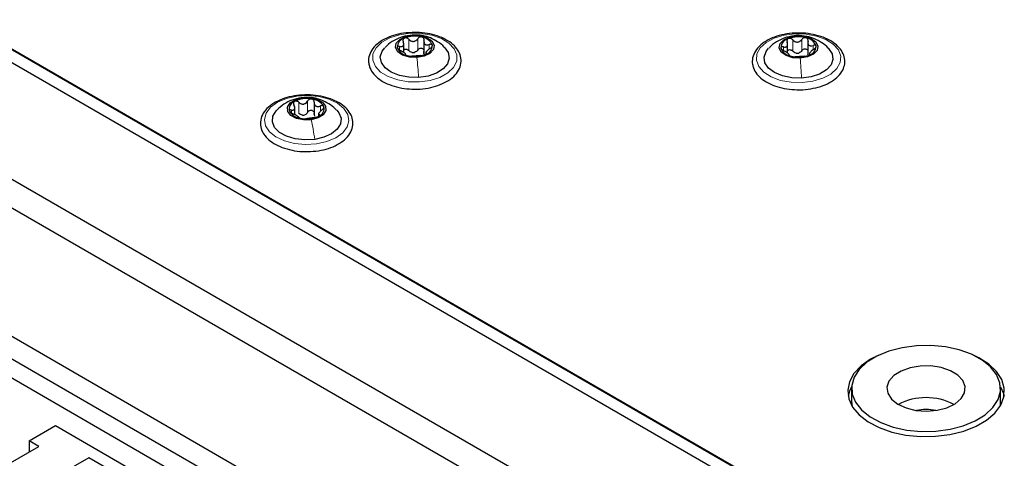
# Paper-space layout 'Blatt4' of a CAD drawing. Header units: millimetres. Extents: x 5 to 418, y 2 to 292.
# Tile 83 of 93: x 266 to 291, y 220 to 231. Entities that reach past the tile are written whole.
import ezdxf

# ---------------------------------------------------------------- set-up
doc = ezdxf.new("R2010")
doc.units = ezdxf.units.MM

psp = doc.layouts.new('Blatt4')

# ---------------------------------------------------------------- linework, layer by layer
at = {"color": 7, "linetype": 'Continuous', "lineweight": 25}
for p, q in [((248.379, 240.877), (287.616, 218.227)), ((248.874, 240.575), (287.602, 218.218)), ((248.591, 240.412), (287.319, 218.055)), ((284.164, 216.896), (247.814, 237.88)), ((277.878, 219.79), (250.359, 235.676)), ((247.531, 234.043), (277.229, 216.899)), ((246.682, 233.472), (277.229, 215.837)), ((247.672, 233.39), (277.229, 216.327)), ((276.069, 230.576), (276.069, 230.814)), ((276.584, 230.866), (276.584, 230.55)), ((285.86, 230.556), (285.86, 230.804)), ((286.376, 230.845), (286.376, 230.529)), ((276.636, 230.59), (276.636, 230.529)), ((286.389, 230.493), (286.377, 230.532)), ((286.417, 230.568), (286.417, 230.51)), ((273.786, 229.301), (273.786, 228.985)), ((273.29, 228.987), (273.29, 229.189)), ((273.899, 229.031), (273.899, 228.952)), ((287.491, 222.01), (287.491, 221.683)), ((291.291, 221.683), (291.291, 222.01)), ((287.491, 221.683), (287.505, 221.553)), ((266.517, 220.675), (267.188, 221.062)), ((267.188, 221.062), (277.088, 215.348)), ((265.986, 220.083), (266.764, 220.532)), ((266.764, 220.532), (266.517, 220.675)), ((266.517, 220.675), (266.517, 220.389)), ((268.037, 220.246), (266.623, 219.43)), ((275.674, 215.837), (268.037, 220.246)), ((268.037, 220.246), (268.037, 220.23))]:
    psp.add_line(p, q, dxfattribs=at)
at = {"color": 7, "linetype": 'Continuous', "lineweight": 18}
for p, q in [((276.198, 230.623), (276.198, 230.909)), ((276.288, 231.012), (276.299, 231.013)), ((276.426, 230.637), (276.426, 230.923)), ((276.722, 230.677), (276.722, 230.775)), ((285.993, 230.608), (285.993, 230.894)), ((286.088, 230.996), (286.097, 230.998)), ((286.221, 230.62), (286.221, 230.906)), ((275.964, 230.638), (275.964, 230.728)), ((276.648, 230.537), (276.648, 230.554)), ((285.752, 230.625), (285.752, 230.717)), ((286.428, 230.518), (286.428, 230.534)), ((286.511, 230.656), (286.511, 230.754)), ((273.396, 229.018), (273.396, 229.304)), ((273.453, 229.412), (273.479, 229.415)), ((273.619, 229.049), (273.619, 229.334)), ((273.204, 229.031), (273.204, 229.107)), ((273.944, 229.074), (273.944, 229.21)), ((273.92, 228.96), (273.92, 228.985))]:
    psp.add_line(p, q, dxfattribs=at)
at = {"color": 7, "linetype": 'Continuous', "lineweight": 18, "flags": 128}
for points in [[(276.236, 231.063), (276.518, 231.06), (276.788, 231.014), (277.029, 230.929), (277.224, 230.812), (277.359, 230.669), (277.426, 230.511), (277.42, 230.348), (277.341, 230.192), (277.194, 230.053), (276.99, 229.94), (276.743, 229.862), (276.469, 229.824), (276.187, 229.827), (275.917, 229.873), (275.676, 229.958), (275.481, 230.075), (275.346, 230.218), (275.279, 230.376), (275.285, 230.539), (275.364, 230.695), (275.511, 230.834), (275.715, 230.947), (275.962, 231.025), (276.236, 231.063)], [(286.047, 231.048), (286.329, 231.041), (286.597, 230.992), (286.835, 230.904), (287.025, 230.784), (287.154, 230.639), (287.215, 230.48), (287.202, 230.318), (287.117, 230.162), (286.965, 230.025), (286.756, 229.916), (286.506, 229.841), (286.231, 229.806), (285.949, 229.813), (285.68, 229.863), (285.443, 229.95), (285.253, 230.071), (285.123, 230.215), (285.063, 230.374), (285.076, 230.537), (285.161, 230.692), (285.313, 230.829), (285.521, 230.939), (285.772, 231.014), (286.047, 231.048)], [(273.342, 229.458), (273.623, 229.475), (273.901, 229.449), (274.159, 229.383), (274.378, 229.281), (274.544, 229.149), (274.645, 228.997), (274.674, 228.835), (274.63, 228.675), (274.516, 228.526), (274.338, 228.399), (274.11, 228.304), (273.847, 228.245), (273.567, 228.228), (273.288, 228.254), (273.031, 228.32), (272.811, 228.422), (272.646, 228.554), (272.545, 228.706), (272.515, 228.868), (272.559, 229.028), (272.674, 229.177), (272.851, 229.304), (273.079, 229.399), (273.342, 229.458)]]:
    psp.add_lwpolyline(points, dxfattribs=at)
at = {"color": 7, "linetype": 'Continuous', "lineweight": 25, "flags": 128}
for points in [[(276.406, 230.445), (276.213, 230.455), (276.042, 230.507), (275.918, 230.592), (275.86, 230.698), (275.877, 230.81), (275.967, 230.908), (276.115, 230.98), (276.299, 231.013)], [(276.299, 231.013), (276.491, 231.004), (276.663, 230.952), (276.787, 230.867), (276.845, 230.76), (276.828, 230.649), (276.738, 230.55), (276.59, 230.479), (276.406, 230.445)], [(286.181, 230.428), (285.989, 230.441), (285.82, 230.494), (285.699, 230.582), (285.646, 230.689), (285.667, 230.8), (285.76, 230.897), (285.911, 230.967), (286.097, 230.998)], [(286.097, 230.998), (286.289, 230.985), (286.458, 230.931), (286.578, 230.844), (286.632, 230.737), (286.611, 230.626), (286.517, 230.529), (286.366, 230.459), (286.181, 230.428)], [(276.447, 229.938), (276.197, 229.943), (275.959, 229.989), (275.753, 230.071), (275.596, 230.184), (275.5, 230.317), (275.473, 230.461), (275.517, 230.603), (275.589, 230.696)], [(277.119, 230.693), (277.205, 230.57), (277.232, 230.426), (277.188, 230.284), (277.076, 230.154), (276.905, 230.048), (276.69, 229.974), (276.447, 229.938)], [(286.214, 229.921), (285.964, 229.929), (285.728, 229.978), (285.525, 230.063), (285.372, 230.178), (285.282, 230.312), (285.26, 230.457), (285.31, 230.598), (285.375, 230.68)], [(286.905, 230.677), (286.905, 230.677), (286.996, 230.542), (287.017, 230.398), (286.967, 230.256), (286.85, 230.128), (286.676, 230.025), (286.458, 229.954), (286.214, 229.921)], [(273.71, 228.859), (273.517, 228.855), (273.336, 228.894), (273.194, 228.969), (273.113, 229.071), (273.106, 229.182), (273.173, 229.287), (273.304, 229.368), (273.479, 229.415)], [(273.479, 229.415), (273.672, 229.42), (273.853, 229.381), (273.995, 229.305), (274.076, 229.204), (274.084, 229.093), (274.017, 228.988), (273.886, 228.906), (273.71, 228.859)], [(273.8, 228.358), (273.551, 228.344), (273.305, 228.372), (273.083, 228.438), (272.902, 228.538), (272.777, 228.664), (272.719, 228.804), (272.731, 228.949), (272.813, 229.085), (272.831, 229.103)], [(274.36, 229.103), (274.412, 229.039), (274.471, 228.899), (274.458, 228.754), (274.376, 228.618), (274.23, 228.5), (274.033, 228.411), (273.8, 228.358)], [(288.9, 220.951), (289.267, 220.916), (289.639, 220.923), (290.002, 220.971), (290.341, 221.06), (290.644, 221.185), (290.899, 221.342), (291.096, 221.525), (291.227, 221.726), (291.287, 221.938), (291.275, 222.153), (291.191, 222.363), (291.037, 222.558), (290.82, 222.733), (290.548, 222.88), (290.232, 222.994), (289.883, 223.069), (289.516, 223.105), (289.143, 223.097), (288.781, 223.049), (288.441, 222.96), (288.139, 222.835), (287.884, 222.678), (287.687, 222.495), (287.556, 222.294), (287.496, 222.082), (287.508, 221.867), (287.592, 221.657), (287.746, 221.462), (287.963, 221.287), (288.235, 221.14), (288.551, 221.026), (288.9, 220.951)], [(288.185, 222.858), (287.977, 222.753), (287.735, 222.584), (287.553, 222.391), (287.437, 222.182), (287.392, 221.964), (287.419, 221.745), (287.518, 221.533), (287.684, 221.336), (287.912, 221.16), (288.193, 221.012), (288.518, 220.898), (288.874, 220.821), (289.249, 220.785), (289.629, 220.79), (290, 220.837), (290.35, 220.923), (290.665, 221.046), (290.934, 221.201), (291.147, 221.383), (291.297, 221.585), (291.377, 221.799), (291.386, 222.019), (291.323, 222.235), (291.19, 222.441), (290.993, 222.628), (290.737, 222.791), (290.597, 222.858)], [(289.133, 221.452), (289.403, 221.433), (289.672, 221.456), (289.921, 221.52), (290.13, 221.621), (290.285, 221.75), (290.373, 221.899), (290.388, 222.056), (290.33, 222.21), (290.202, 222.348), (290.014, 222.462), (289.779, 222.542), (289.516, 222.583), (289.244, 222.581), (288.983, 222.537), (288.752, 222.454), (288.568, 222.338), (288.445, 222.197), (288.393, 222.043), (288.415, 221.886), (288.509, 221.739), (288.668, 221.611), (288.882, 221.513), (289.133, 221.452)], [(291.29, 222.055), (291.364, 221.883), (291.38, 221.814)], [(291.278, 221.553), (291.287, 221.612), (291.291, 221.683)]]:
    psp.add_lwpolyline(points, dxfattribs=at)
at = {"color": 7, "linetype": 'Continuous', "lineweight": 25}
for centre, radius, start, end in [((276.143, 230.708), 0.238, 103.7128, 181.5258), ((276.354, 230.259), 0.731, 75.723, 111.4535), ((276.493, 230.642), 0.328, 20.651, 82.8179), ((285.936, 230.686), 0.246, 102.8763, 178.9442), ((286.14, 230.239), 0.734, 75.0072, 110.6298), ((286.287, 230.635), 0.317, 18.5104, 82.2191), ((276.212, 230.817), 0.328, 200.651, 262.8179), ((276.351, 231.2), 0.731, 255.723, 291.4535), ((276.3, 230.839), 0.268, 266.9105, 280.2661), ((276.562, 230.751), 0.238, 283.7128, 1.5258), ((285.991, 230.791), 0.317, 198.5104, 262.2191), ((286.098, 230.825), 0.269, 266.1606, 279.4764), ((286.341, 230.74), 0.246, 282.8763, 358.9442), ((286.138, 231.187), 0.734, 255.0072, 290.6298), ((273.352, 229.134), 0.203, 109.3428, 196.3761), ((273.595, 228.699), 0.7, 79.4963, 116.3029), ((273.694, 228.991), 0.396, 31.4498, 85.9497), ((273.495, 229.283), 0.396, 211.4498, 265.9497), ((273.837, 229.141), 0.203, 289.3428, 16.3761), ((273.595, 229.576), 0.7, 259.4963, 296.3029), ((273.483, 229.23), 0.256, 271.0229, 284.7763), ((288.153, 221.67), 0.764, 149.7563, 169.1324), ((289.391, 220.269), 1.508, 62.049, 117.951), ((289.391, 220.027), 1.445, 80.1308, 99.8692)]:
    psp.add_arc(centre, radius, start, end, dxfattribs=at)
for points, knots in [([(276.246, 231.078), (276.208, 231.077), (276.078, 231.074), (275.866, 231.028), (275.628, 230.945), (275.427, 230.826), (275.275, 230.679), (275.184, 230.509), (275.166, 230.369), (275.178, 230.293), (275.18, 230.276)], [0, 0, 0, 0, 0.062523, 0.21144, 0.360979, 0.511576, 0.663273, 0.813405, 0.957508, 1, 1, 1, 1]), ([(276.288, 231.019), (276.204, 231.008), (276.042, 230.987), (275.823, 230.884), (275.674, 230.787), (275.61, 230.712), (275.597, 230.697)], [0, 0, 0, 0, 0.323247, 0.622283, 0.924147, 1, 1, 1, 1]), ([(276.403, 229.64), (276.41, 229.64), (276.508, 229.636), (276.696, 229.665), (276.949, 229.727), (277.172, 229.829), (277.353, 229.96), (277.479, 230.119), (277.539, 230.295), (277.53, 230.473), (277.458, 230.636), (277.331, 230.782), (277.153, 230.905), (276.931, 231.002), (276.676, 231.064), (276.442, 231.091), (276.299, 231.081), (276.246, 231.078)], [0, 0, 0, 0, 0.00558, 0.079674, 0.153966, 0.228671, 0.303962, 0.379433, 0.453101, 0.523381, 0.592152, 0.66203, 0.734596, 0.808723, 0.882992, 0.957093, 1, 1, 1, 1]), ([(277.116, 230.693), (277.112, 230.699), (277.061, 230.76), (276.938, 230.848), (276.754, 230.949), (276.535, 231.017), (276.376, 231.018), (276.288, 231.019)], [0, 0, 0, 0, 0.024658, 0.258738, 0.485496, 0.711905, 1, 1, 1, 1]), ([(286.063, 231.063), (286.034, 231.063), (285.913, 231.064), (285.707, 231.025), (285.463, 230.95), (285.253, 230.837), (285.089, 230.696), (284.985, 230.53), (284.953, 230.385), (284.961, 230.302), (284.964, 230.278)], [0, 0, 0, 0, 0.047497, 0.19605, 0.345125, 0.495173, 0.646389, 0.796934, 0.942287, 1, 1, 1, 1]), ([(286.163, 229.623), (286.169, 229.623), (286.265, 229.618), (286.453, 229.644), (286.709, 229.702), (286.936, 229.8), (287.122, 229.928), (287.25, 230.079), (287.319, 230.247), (287.324, 230.419), (287.264, 230.586), (287.149, 230.736), (286.982, 230.865), (286.768, 230.968), (286.519, 231.037), (286.278, 231.072), (286.125, 231.066), (286.063, 231.063)], [0, 0, 0, 0, 0.0046238, 0.0787959, 0.1531501, 0.2278932, 0.3032124, 0.3788341, 0.4454937, 0.5163601, 0.5853577, 0.6548375, 0.7269564, 0.80098, 0.8753708, 0.9495966, 1, 1, 1, 1]), ([(275.964, 230.728), (275.983, 230.725), (276.011, 230.72), (276.04, 230.73), (276.057, 230.744), (276.067, 230.766), (276.072, 230.8), (276.063, 230.829), (276.057, 230.849)], [0, 0, 0, 0, 0.249201, 0.374338, 0.498932, 0.624008, 0.74976, 1, 1, 1, 1]), ([(276.087, 230.939), (276.079, 230.934), (276.063, 230.925), (276.051, 230.902), (276.048, 230.876), (276.054, 230.858), (276.057, 230.849)], [0, 0, 0, 0, 0.249857, 0.499466, 0.749011, 1, 1, 1, 1]), ([(276.198, 230.909), (276.19, 230.916), (276.175, 230.93), (276.146, 230.942), (276.114, 230.947), (276.096, 230.942), (276.087, 230.939)], [0, 0, 0, 0, 0.249807, 0.500055, 0.750309, 1, 1, 1, 1]), ([(276.198, 230.909), (276.215, 230.894), (276.24, 230.872), (276.283, 230.857), (276.317, 230.854), (276.35, 230.861), (276.391, 230.881), (276.412, 230.906), (276.426, 230.923)], [0, 0, 0, 0, 0.249168, 0.374303, 0.498903, 0.623987, 0.749746, 1, 1, 1, 1]), ([(276.534, 230.967), (276.524, 230.968), (276.504, 230.971), (276.473, 230.963), (276.445, 230.947), (276.432, 230.931), (276.426, 230.923)], [0, 0, 0, 0, 0.250033, 0.499632, 0.749228, 1, 1, 1, 1]), ([(276.586, 230.882), (276.587, 230.891), (276.589, 230.91), (276.58, 230.935), (276.562, 230.957), (276.543, 230.964), (276.534, 230.967)], [0, 0, 0, 0, 0.249815, 0.499908, 0.75012, 1, 1, 1, 1]), ([(276.586, 230.882), (276.585, 230.862), (276.582, 230.832), (276.596, 230.799), (276.613, 230.779), (276.636, 230.768), (276.671, 230.762), (276.702, 230.77), (276.722, 230.775)], [0, 0, 0, 0, 0.249199, 0.374336, 0.49893, 0.624007, 0.749759, 1, 1, 1, 1]), ([(276.8, 230.757), (276.798, 230.763), (276.793, 230.774), (276.774, 230.782), (276.749, 230.783), (276.731, 230.778), (276.722, 230.775)], [0, 0, 0, 0, 0.2499907, 0.4996106, 0.7491271, 1, 1, 1, 1]), ([(286.088, 231.004), (286.005, 230.994), (285.844, 230.975), (285.624, 230.877), (285.469, 230.778), (285.4, 230.699), (285.384, 230.68)], [0, 0, 0, 0, 0.314237, 0.608318, 0.904396, 1, 1, 1, 1]), ([(285.752, 230.717), (285.771, 230.713), (285.799, 230.709), (285.829, 230.718), (285.846, 230.732), (285.857, 230.753), (285.863, 230.788), (285.855, 230.817), (285.849, 230.836)], [0, 0, 0, 0, 0.249201, 0.374338, 0.498932, 0.624008, 0.74976, 1, 1, 1, 1]), ([(285.881, 230.926), (285.873, 230.922), (285.857, 230.913), (285.845, 230.89), (285.841, 230.864), (285.847, 230.846), (285.849, 230.836)], [0, 0, 0, 0, 0.249857, 0.499466, 0.749011, 1, 1, 1, 1]), ([(285.993, 230.894), (285.985, 230.901), (285.97, 230.916), (285.941, 230.929), (285.909, 230.934), (285.891, 230.929), (285.881, 230.926)], [0, 0, 0, 0, 0.249807, 0.500055, 0.750309, 1, 1, 1, 1]), ([(285.993, 230.894), (286.009, 230.879), (286.034, 230.857), (286.077, 230.842), (286.111, 230.838), (286.144, 230.845), (286.185, 230.864), (286.207, 230.889), (286.221, 230.906)], [0, 0, 0, 0, 0.249168, 0.374303, 0.498903, 0.623987, 0.749746, 1, 1, 1, 1]), ([(286.903, 230.678), (286.901, 230.68), (286.855, 230.738), (286.736, 230.824), (286.553, 230.927), (286.334, 230.998), (286.176, 231.002), (286.088, 231.004)], [0, 0, 0, 0, 0.008461, 0.247066, 0.477923, 0.707809, 1, 1, 1, 1]), ([(286.33, 230.948), (286.32, 230.95), (286.3, 230.953), (286.269, 230.945), (286.241, 230.929), (286.228, 230.913), (286.221, 230.906)], [0, 0, 0, 0, 0.250033, 0.499632, 0.749228, 1, 1, 1, 1]), ([(286.38, 230.863), (286.381, 230.872), (286.383, 230.89), (286.375, 230.916), (286.357, 230.937), (286.339, 230.945), (286.33, 230.948)], [0, 0, 0, 0, 0.249815, 0.499908, 0.75012, 1, 1, 1, 1]), ([(286.38, 230.863), (286.378, 230.843), (286.374, 230.813), (286.387, 230.779), (286.403, 230.759), (286.426, 230.747), (286.461, 230.741), (286.491, 230.749), (286.511, 230.754)], [0, 0, 0, 0, 0.249199, 0.374336, 0.49893, 0.624007, 0.749759, 1, 1, 1, 1]), ([(275.964, 230.728), (275.956, 230.729), (275.939, 230.733), (275.918, 230.729), (275.905, 230.718), (275.905, 230.707), (275.905, 230.701)], [0, 0, 0, 0, 0.249852, 0.499902, 0.750115, 1, 1, 1, 1]), ([(275.905, 230.701), (275.907, 230.695), (275.912, 230.682), (275.931, 230.661), (275.956, 230.642), (275.974, 230.632), (275.983, 230.627)], [0, 0, 0, 0, 0.249991, 0.499611, 0.749127, 1, 1, 1, 1]), ([(276.119, 230.521), (276.12, 230.524), (276.123, 230.53), (276.109, 230.545), (276.092, 230.559), (276.069, 230.576), (276.033, 230.6), (276.003, 230.617), (275.983, 230.627)], [0, 0, 0, 0, 0.249199, 0.374336, 0.49893, 0.624007, 0.749759, 1, 1, 1, 1]), ([(276.069, 230.641), (276.075, 230.645), (276.087, 230.656), (276.114, 230.661), (276.145, 230.657), (276.175, 230.644), (276.19, 230.63), (276.198, 230.623)], [0, 0, 0, 0, 0.165687, 0.373598, 0.582605, 0.79088, 1, 1, 1, 1]), ([(276.119, 230.521), (276.118, 230.519), (276.116, 230.516), (276.125, 230.508), (276.143, 230.5), (276.162, 230.494), (276.171, 230.492)], [0, 0, 0, 0, 0.249815, 0.499908, 0.75012, 1, 1, 1, 1]), ([(276.286, 230.572), (276.269, 230.577), (276.236, 230.587), (276.211, 230.611), (276.198, 230.623)], [0, 0, 0, 0, 0.498459, 1, 1, 1, 1]), ([(276.426, 230.637), (276.416, 230.624), (276.395, 230.597), (276.364, 230.583), (276.348, 230.576)], [0, 0, 0, 0, 0.50155, 1, 1, 1, 1]), ([(276.426, 230.637), (276.432, 230.645), (276.445, 230.661), (276.472, 230.677), (276.503, 230.685), (276.535, 230.683), (276.561, 230.67), (276.578, 230.653), (276.582, 230.639), (276.584, 230.633)], [0, 0, 0, 0, 0.151312, 0.301479, 0.452365, 0.603136, 0.754026, 0.905709, 1, 1, 1, 1]), ([(276.507, 230.494), (276.514, 230.495), (276.53, 230.496), (276.559, 230.501), (276.591, 230.509), (276.609, 230.516), (276.618, 230.52)], [0, 0, 0, 0, 0.249807, 0.500055, 0.750309, 1, 1, 1, 1]), ([(276.598, 230.513), (276.592, 230.525), (276.581, 230.55), (276.584, 230.581), (276.586, 230.596)], [0, 0, 0, 0, 0.498457, 1, 1, 1, 1]), ([(276.618, 230.52), (276.626, 230.523), (276.642, 230.531), (276.654, 230.541), (276.657, 230.55), (276.651, 230.552), (276.648, 230.554)], [0, 0, 0, 0, 0.249857, 0.499466, 0.749011, 1, 1, 1, 1]), ([(276.74, 230.675), (276.722, 230.662), (276.694, 230.642), (276.665, 230.614), (276.648, 230.594), (276.638, 230.578), (276.633, 230.562), (276.642, 230.557), (276.648, 230.554)], [0, 0, 0, 0, 0.249201, 0.374338, 0.498932, 0.624008, 0.74976, 1, 1, 1, 1]), ([(276.74, 230.675), (276.749, 230.681), (276.766, 230.693), (276.787, 230.715), (276.8, 230.738), (276.8, 230.751), (276.8, 230.757)], [0, 0, 0, 0, 0.249852, 0.499902, 0.750115, 1, 1, 1, 1]), ([(285.752, 230.717), (285.743, 230.718), (285.726, 230.722), (285.705, 230.718), (285.691, 230.708), (285.691, 230.697), (285.69, 230.691)], [0, 0, 0, 0, 0.249852, 0.499902, 0.750115, 1, 1, 1, 1]), ([(285.69, 230.691), (285.692, 230.684), (285.696, 230.672), (285.715, 230.651), (285.739, 230.631), (285.758, 230.621), (285.767, 230.616)], [0, 0, 0, 0, 0.249991, 0.499611, 0.749127, 1, 1, 1, 1]), ([(285.898, 230.507), (285.9, 230.511), (285.903, 230.517), (285.89, 230.532), (285.874, 230.546), (285.852, 230.563), (285.817, 230.588), (285.787, 230.605), (285.767, 230.616)], [0, 0, 0, 0, 0.249199, 0.374336, 0.49893, 0.624007, 0.749759, 1, 1, 1, 1]), ([(285.86, 230.626), (285.867, 230.631), (285.88, 230.642), (285.91, 230.647), (285.94, 230.643), (285.97, 230.63), (285.985, 230.616), (285.993, 230.608)], [0, 0, 0, 0, 0.191814, 0.3932141, 0.5956757, 0.7974291, 1, 1, 1, 1]), ([(286.08, 230.557), (286.063, 230.562), (286.03, 230.573), (286.005, 230.597), (285.993, 230.608)], [0, 0, 0, 0, 0.498459, 1, 1, 1, 1]), ([(286.221, 230.62), (286.211, 230.607), (286.19, 230.58), (286.158, 230.567), (286.142, 230.56)], [0, 0, 0, 0, 0.50155, 1, 1, 1, 1]), ([(286.221, 230.62), (286.228, 230.628), (286.241, 230.643), (286.268, 230.659), (286.299, 230.667), (286.331, 230.664), (286.356, 230.651), (286.372, 230.635), (286.375, 230.623), (286.376, 230.619)], [0, 0, 0, 0, 0.156006, 0.31083, 0.466397, 0.621845, 0.777415, 0.933804, 1, 1, 1, 1]), ([(286.396, 230.5), (286.404, 230.503), (286.42, 230.511), (286.433, 230.521), (286.436, 230.529), (286.431, 230.532), (286.428, 230.534)], [0, 0, 0, 0, 0.249857, 0.499466, 0.749011, 1, 1, 1, 1]), ([(286.526, 230.653), (286.507, 230.64), (286.479, 230.621), (286.449, 230.593), (286.431, 230.574), (286.42, 230.558), (286.414, 230.542), (286.423, 230.537), (286.428, 230.534)], [0, 0, 0, 0, 0.249201, 0.374338, 0.498932, 0.624008, 0.74976, 1, 1, 1, 1]), ([(286.587, 230.735), (286.585, 230.741), (286.581, 230.752), (286.563, 230.76), (286.538, 230.762), (286.52, 230.757), (286.511, 230.754)], [0, 0, 0, 0, 0.249991, 0.499611, 0.749127, 1, 1, 1, 1]), ([(286.526, 230.653), (286.534, 230.659), (286.552, 230.671), (286.573, 230.693), (286.587, 230.715), (286.587, 230.729), (286.587, 230.735)], [0, 0, 0, 0, 0.249852, 0.499902, 0.750115, 1, 1, 1, 1]), ([(275.18, 230.276), (275.189, 230.243), (275.211, 230.155), (275.298, 230.02), (275.447, 229.884), (275.646, 229.771), (275.885, 229.69), (276.143, 229.642), (276.319, 229.641), (276.403, 229.64)], [0, 0, 0, 0, 0.086068, 0.233018, 0.383818, 0.539686, 0.697339, 0.854731, 1, 1, 1, 1]), ([(276.171, 230.492), (276.181, 230.489), (276.201, 230.485), (276.232, 230.481), (276.26, 230.479), (276.272, 230.48), (276.279, 230.48)], [0, 0, 0, 0, 0.250033, 0.499632, 0.749228, 1, 1, 1, 1]), ([(276.507, 230.494), (276.49, 230.493), (276.465, 230.491), (276.421, 230.486), (276.388, 230.484), (276.354, 230.482), (276.314, 230.481), (276.293, 230.48), (276.279, 230.48)], [0, 0, 0, 0, 0.249168, 0.374303, 0.498903, 0.623987, 0.749746, 1, 1, 1, 1]), ([(284.964, 230.278), (284.971, 230.245), (284.99, 230.156), (285.071, 230.02), (285.215, 229.881), (285.409, 229.766), (285.644, 229.681), (285.901, 229.629), (286.078, 229.625), (286.163, 229.623)], [0, 0, 0, 0, 0.086075, 0.232512, 0.382559, 0.537917, 0.695449, 0.852774, 1, 1, 1, 1]), ([(285.898, 230.507), (285.897, 230.506), (285.895, 230.503), (285.903, 230.495), (285.92, 230.486), (285.939, 230.481), (285.948, 230.478)], [0, 0, 0, 0, 0.249815, 0.499908, 0.75012, 1, 1, 1, 1]), ([(285.948, 230.478), (285.958, 230.475), (285.978, 230.47), (286.009, 230.466), (286.037, 230.464), (286.05, 230.464), (286.056, 230.465)], [0, 0, 0, 0, 0.250033, 0.499632, 0.749228, 1, 1, 1, 1]), ([(286.285, 230.476), (286.268, 230.475), (286.243, 230.473), (286.2, 230.469), (286.166, 230.467), (286.133, 230.466), (286.092, 230.465), (286.071, 230.465), (286.056, 230.465)], [0, 0, 0, 0, 0.2491679, 0.3743031, 0.4989033, 0.6239875, 0.7497462, 1, 1, 1, 1]), ([(286.285, 230.476), (286.292, 230.476), (286.307, 230.477), (286.337, 230.482), (286.368, 230.49), (286.387, 230.496), (286.396, 230.5)], [0, 0, 0, 0, 0.249807, 0.500055, 0.750309, 1, 1, 1, 1]), ([(273.347, 229.473), (273.303, 229.468), (273.169, 229.453), (272.963, 229.389), (272.745, 229.286), (272.572, 229.149), (272.455, 228.987), (272.405, 228.81), (272.419, 228.673), (272.446, 228.602), (272.452, 228.586)], [0, 0, 0, 0, 0.073012, 0.221668, 0.371217, 0.521946, 0.672633, 0.818993, 0.958693, 1, 1, 1, 1]), ([(273.452, 229.42), (273.373, 229.403), (273.219, 229.371), (273.007, 229.262), (272.892, 229.158), (272.835, 229.107)], [0, 0, 0, 0, 0.341708, 0.673114, 1, 1, 1, 1]), ([(273.285, 229.326), (273.278, 229.321), (273.264, 229.311), (273.256, 229.287), (273.257, 229.26), (273.265, 229.243), (273.269, 229.234)], [0, 0, 0, 0, 0.249857, 0.499466, 0.749011, 1, 1, 1, 1]), ([(273.396, 229.304), (273.388, 229.31), (273.371, 229.323), (273.341, 229.333), (273.31, 229.336), (273.293, 229.329), (273.285, 229.326)], [0, 0, 0, 0, 0.249807, 0.500055, 0.750309, 1, 1, 1, 1]), ([(273.562, 228.047), (273.652, 228.049), (273.832, 228.053), (274.093, 228.106), (274.329, 228.192), (274.528, 228.312), (274.678, 228.461), (274.766, 228.631), (274.784, 228.811), (274.736, 228.981), (274.631, 229.134), (274.473, 229.267), (274.267, 229.375), (274.024, 229.452), (273.757, 229.492), (273.525, 229.499), (273.392, 229.479), (273.347, 229.473)], [0, 0, 0, 0, 0.068266, 0.138156, 0.208348, 0.279044, 0.35024, 0.420602, 0.488066, 0.5531, 0.618154, 0.685525, 0.754952, 0.824955, 0.894819, 0.964576, 1, 1, 1, 1]), ([(273.396, 229.304), (273.414, 229.29), (273.441, 229.27), (273.485, 229.259), (273.519, 229.258), (273.551, 229.268), (273.589, 229.29), (273.607, 229.317), (273.619, 229.334)], [0, 0, 0, 0, 0.2491679, 0.3743031, 0.4989033, 0.6239875, 0.7497462, 1, 1, 1, 1]), ([(274.352, 229.103), (274.33, 229.127), (274.261, 229.203), (274.115, 229.298), (273.923, 229.383), (273.699, 229.436), (273.54, 229.425), (273.452, 229.42)], [0, 0, 0, 0, 0.097547, 0.311636, 0.520801, 0.733552, 1, 1, 1, 1]), ([(273.722, 229.386), (273.712, 229.387), (273.691, 229.389), (273.661, 229.378), (273.635, 229.359), (273.624, 229.343), (273.619, 229.334)], [0, 0, 0, 0, 0.250033, 0.499632, 0.749228, 1, 1, 1, 1]), ([(273.787, 229.306), (273.786, 229.315), (273.786, 229.334), (273.773, 229.358), (273.752, 229.378), (273.732, 229.384), (273.722, 229.386)], [0, 0, 0, 0, 0.249815, 0.499908, 0.75012, 1, 1, 1, 1]), ([(273.787, 229.306), (273.788, 229.286), (273.789, 229.256), (273.808, 229.224), (273.829, 229.206), (273.855, 229.196), (273.893, 229.192), (273.924, 229.203), (273.944, 229.21)], [0, 0, 0, 0, 0.2491995, 0.3743362, 0.4989302, 0.6240074, 0.7497593, 1, 1, 1, 1]), ([(273.204, 229.107), (273.196, 229.108), (273.18, 229.11), (273.163, 229.105), (273.153, 229.094), (273.156, 229.082), (273.157, 229.077)], [0, 0, 0, 0, 0.249852, 0.499902, 0.750115, 1, 1, 1, 1]), ([(273.157, 229.077), (273.161, 229.07), (273.168, 229.058), (273.19, 229.039), (273.217, 229.022), (273.235, 229.013), (273.245, 229.009)], [0, 0, 0, 0, 0.249991, 0.499611, 0.749127, 1, 1, 1, 1]), ([(273.204, 229.107), (273.221, 229.105), (273.247, 229.103), (273.272, 229.115), (273.285, 229.13), (273.291, 229.152), (273.29, 229.187), (273.277, 229.215), (273.269, 229.234)], [0, 0, 0, 0, 0.249201, 0.374338, 0.498932, 0.624008, 0.74976, 1, 1, 1, 1]), ([(273.488, 228.974), (273.471, 228.978), (273.437, 228.985), (273.41, 229.007), (273.396, 229.018)], [0, 0, 0, 0, 0.498459, 1, 1, 1, 1]), ([(273.619, 229.049), (273.61, 229.035), (273.593, 229.007), (273.563, 228.99), (273.549, 228.982)], [0, 0, 0, 0, 0.50155, 1, 1, 1, 1]), ([(273.619, 229.049), (273.624, 229.057), (273.635, 229.074), (273.661, 229.092), (273.691, 229.102), (273.723, 229.102), (273.752, 229.092), (273.773, 229.073), (273.786, 229.048), (273.786, 229.029), (273.787, 229.02)], [0, 0, 0, 0, 0.125193, 0.249438, 0.374279, 0.499024, 0.623869, 0.749369, 0.87443, 1, 1, 1, 1]), ([(273.811, 228.938), (273.803, 228.95), (273.787, 228.974), (273.787, 229.005), (273.787, 229.02)], [0, 0, 0, 0, 0.498457, 1, 1, 1, 1]), ([(273.985, 229.112), (273.968, 229.097), (273.942, 229.075), (273.918, 229.045), (273.904, 229.024), (273.898, 229.008), (273.899, 228.991), (273.912, 228.987), (273.92, 228.985)], [0, 0, 0, 0, 0.249201, 0.3743378, 0.4989316, 0.6240084, 0.74976, 1, 1, 1, 1]), ([(274.032, 229.198), (274.029, 229.203), (274.022, 229.214), (273.999, 229.221), (273.973, 229.22), (273.954, 229.213), (273.944, 229.21)], [0, 0, 0, 0, 0.249991, 0.499611, 0.749127, 1, 1, 1, 1]), ([(273.985, 229.112), (273.993, 229.118), (274.01, 229.132), (274.027, 229.155), (274.036, 229.179), (274.034, 229.192), (274.032, 229.198)], [0, 0, 0, 0, 0.249852, 0.499902, 0.750115, 1, 1, 1, 1]), ([(273.403, 228.913), (273.402, 228.917), (273.4, 228.922), (273.381, 228.936), (273.361, 228.949), (273.335, 228.964), (273.296, 228.986), (273.265, 229), (273.245, 229.009)], [0, 0, 0, 0, 0.249199, 0.374336, 0.49893, 0.624007, 0.749759, 1, 1, 1, 1]), ([(273.403, 228.913), (273.403, 228.911), (273.404, 228.908), (273.416, 228.901), (273.438, 228.894), (273.457, 228.89), (273.467, 228.888)], [0, 0, 0, 0, 0.249815, 0.499908, 0.75012, 1, 1, 1, 1]), ([(273.467, 228.888), (273.477, 228.887), (273.498, 228.884), (273.529, 228.882), (273.554, 228.882), (273.565, 228.884), (273.571, 228.884)], [0, 0, 0, 0, 0.250033, 0.499632, 0.749228, 1, 1, 1, 1]), ([(273.793, 228.915), (273.775, 228.912), (273.748, 228.908), (273.704, 228.901), (273.67, 228.896), (273.639, 228.892), (273.601, 228.888), (273.583, 228.886), (273.571, 228.884)], [0, 0, 0, 0, 0.249168, 0.374303, 0.498903, 0.623987, 0.749746, 1, 1, 1, 1]), ([(273.793, 228.915), (273.802, 228.916), (273.818, 228.919), (273.849, 228.926), (273.879, 228.936), (273.896, 228.945), (273.905, 228.949)], [0, 0, 0, 0, 0.249807, 0.500055, 0.750309, 1, 1, 1, 1]), ([(273.905, 228.949), (273.911, 228.953), (273.925, 228.962), (273.933, 228.973), (273.932, 228.981), (273.924, 228.984), (273.92, 228.985)], [0, 0, 0, 0, 0.249857, 0.499466, 0.749011, 1, 1, 1, 1]), ([(272.452, 228.586), (272.467, 228.555), (272.509, 228.47), (272.623, 228.344), (272.803, 228.221), (273.028, 228.125), (273.283, 228.068), (273.468, 228.042), (273.56, 228.047), (273.562, 228.047)], [0, 0, 0, 0, 0.098928, 0.272417, 0.450558, 0.63238, 0.814449, 0.996111, 1, 1, 1, 1])]:
    psp.add_open_spline(points, degree=3, knots=knots, dxfattribs=at)
at = {"color": 7, "linetype": 'Continuous', "lineweight": 18}
for points in [[(276.447, 229.938), (276.442, 230.026), (276.43, 230.202), (276.414, 230.364), (276.406, 230.445)], [(286.214, 229.921), (286.209, 230.009), (286.2, 230.184), (286.187, 230.347), (286.181, 230.428)], [(273.8, 228.358), (273.788, 228.445), (273.762, 228.619), (273.728, 228.779), (273.71, 228.859)]]:
    psp.add_open_spline(points, degree=3, dxfattribs=at)

doc.saveas('drawing.dxf')
